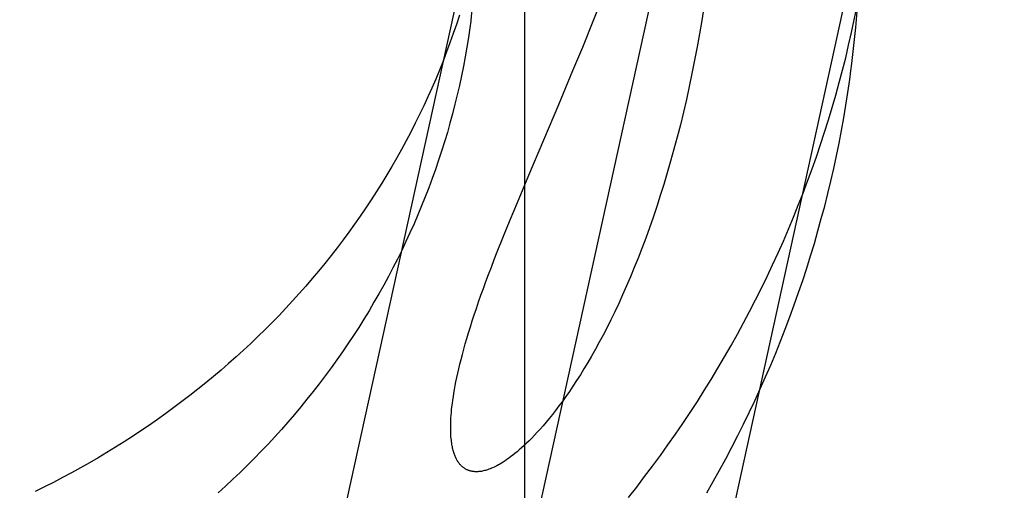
# Model space of a CAD drawing. Header units: inches. Extents: x 0 to 283, y 0 to 183.
# Tile 31 of 114: x 93.1432 to 93.2433, y 92.7 to 92.7479. Entities that reach past the tile are written whole.
import ezdxf

# ---------------------------------------------------------------- set-up
doc = ezdxf.new("R2010")
doc.units = ezdxf.units.IN
doc.header["$LTSCALE"] = 15.583333
doc.header["$MEASUREMENT"] = 0
doc.linetypes.add('HIDDEN', pattern=[0.2, 0.1, -0.1])
doc.layers.add('DEFAULT_2', color=8, linetype='HIDDEN')

msp = doc.modelspace()

# ---------------------------------------------------------------- linework, layer by layer
at = {"layer": 'DEFAULT_2', "color": 8, "linetype": 'HIDDEN'}
for p, q in [((93.19452, 93.52355), (93.19452, 92.58386)), ((93.19167, 92.76844), (93.08432, 92.27936)), ((93.21052, 92.7643), (93.10317, 92.27522)), ((93.22936, 92.76016), (93.12202, 92.27108)), ((93.20142, 92.74755), (93.20241, 92.75003)), ((93.20043, 92.74509), (93.20142, 92.74755)), ((93.19944, 92.74269), (93.20043, 92.74509)), ((93.19801, 92.73926), (93.19944, 92.74269)), ((93.19494, 92.73205), (93.19801, 92.73926)), ((93.19378, 92.72928), (93.19494, 92.73205)), ((93.19305, 92.72752), (93.19378, 92.72928)), ((93.19237, 92.72584), (93.19305, 92.72752)), ((93.19173, 92.72424), (93.19237, 92.72584))]:
    msp.add_line(p, q, dxfattribs=at)
for points in [[(93.22771, 92.74266), (93.2278, 92.74342), (93.22795, 92.74464), (93.22808, 92.74586), (93.2282, 92.74708), (93.22831, 92.74831), (93.2284, 92.74953), (93.22848, 92.75076), (93.22855, 92.75199), (93.2286, 92.75321), (93.24331, 93.25615)], [(93.18963, 92.75475), (93.18959, 92.75393), (93.18955, 92.75312), (93.1895, 92.7523), (93.18944, 92.75149), (93.18937, 92.75067), (93.18929, 92.74986), (93.1892, 92.74905), (93.1891, 92.74824), (93.18904, 92.74773)], [(93.21274, 92.74911), (93.21253, 92.74778), (93.2123, 92.74644), (93.21207, 92.7451), (93.21181, 92.74375), (93.21154, 92.74241), (93.21126, 92.74107), (93.21097, 92.73976), (93.21067, 92.73846), (93.21036, 92.73718), (93.21004, 92.73593), (93.20971, 92.73469), (93.20937, 92.73348), (93.20903, 92.73228), (93.20868, 92.73112), (93.20832, 92.72997), (93.20796, 92.72885), (93.20759, 92.72775), (93.20721, 92.72668), (93.20684, 92.72563), (93.20645, 92.72461), (93.20607, 92.72362), (93.20568, 92.72265), (93.20529, 92.7217), (93.20489, 92.72078), (93.20449, 92.71988), (93.20409, 92.71901), (93.20369, 92.71816), (93.20329, 92.71734), (93.2029, 92.71655), (93.2025, 92.71578), (93.20211, 92.71505), (93.20172, 92.71434), (93.20133, 92.71365), (93.20094, 92.71299), (93.20056, 92.71236), (93.20019, 92.71175), (93.19981, 92.71116), (93.19944, 92.7106), (93.19907, 92.71005), (93.19871, 92.70953), (93.19836, 92.70904), (93.19801, 92.70857), (93.19767, 92.70812), (93.19734, 92.7077), (93.19702, 92.7073), (93.1967, 92.70692), (93.1964, 92.70656), (93.1961, 92.70621), (93.19581, 92.70589), (93.19552, 92.70559), (93.19525, 92.7053), (93.19498, 92.70503), (93.19472, 92.70478), (93.19446, 92.70454), (93.19421, 92.70431), (93.19398, 92.7041), (93.19375, 92.7039), (93.19352, 92.70372), (93.19331, 92.70355), (93.1931, 92.70339), (93.1929, 92.70325), (93.19271, 92.70311), (93.19253, 92.70299), (93.19235, 92.70287), (93.19218, 92.70276), (93.19201, 92.70266), (93.19185, 92.70257), (93.1917, 92.70249), (93.19155, 92.70242), (93.19141, 92.70235), (93.19127, 92.70228), (93.19114, 92.70223), (93.19101, 92.70217), (93.19088, 92.70213), (93.19076, 92.70208), (93.19065, 92.70205), (93.19053, 92.70201), (93.19043, 92.70199), (93.19032, 92.70196), (93.19022, 92.70194), (93.19013, 92.70192), (93.19003, 92.70191), (93.18994, 92.7019), (93.18985, 92.70189), (93.18977, 92.70188), (93.18969, 92.70188), (93.18961, 92.70188), (93.18953, 92.70188), (93.18945, 92.70188), (93.18938, 92.70189), (93.18931, 92.70189), (93.18924, 92.7019), (93.18917, 92.70191), (93.18911, 92.70193), (93.18905, 92.70194), (93.18898, 92.70196), (93.18892, 92.70197), (93.18887, 92.70199), (93.18881, 92.70201), (93.18875, 92.70203), (93.1887, 92.70206), (93.18864, 92.70208), (93.18859, 92.70211), (93.18854, 92.70214), (93.18849, 92.70217), (93.18844, 92.7022), (93.18839, 92.70223), (93.18834, 92.70226), (93.1883, 92.7023), (93.18825, 92.70233), (93.1882, 92.70237), (93.18816, 92.70241), (93.18811, 92.70245), (93.18807, 92.70249), (93.18803, 92.70254), (93.18799, 92.70258), (93.18794, 92.70263), (93.1879, 92.70268), (93.18786, 92.70273), (93.18782, 92.70279), (93.18778, 92.70284), (93.18774, 92.7029), (93.1877, 92.70297), (93.18767, 92.70303), (93.18763, 92.7031), (93.18759, 92.70316), (93.18756, 92.70324), (93.18752, 92.70331), (93.18748, 92.70339), (93.18745, 92.70347), (93.18742, 92.70356), (93.18738, 92.70365), (93.18735, 92.70374), (93.18732, 92.70384), (93.18729, 92.70394), (93.18726, 92.70405), (93.18723, 92.70416), (93.1872, 92.70428), (93.18718, 92.7044), (93.18715, 92.70453), (93.18713, 92.70466), (93.18711, 92.7048), (93.18708, 92.70495), (93.18707, 92.7051), (93.18705, 92.70527), (93.18703, 92.70544), (93.18702, 92.70561), (93.18701, 92.7058), (93.18701, 92.70599), (93.187, 92.70619), (93.187, 92.7064), (93.187, 92.70662), (93.18701, 92.70685), (93.18702, 92.70709), (93.18703, 92.70735), (93.18705, 92.70762), (93.18707, 92.7079), (93.1871, 92.70819), (93.18713, 92.7085), (93.18717, 92.70882), (93.18722, 92.70916), (93.18727, 92.70951), (93.18733, 92.70987), (93.18739, 92.71025), (93.18746, 92.71064), (93.18754, 92.71104), (93.18763, 92.71147), (93.18772, 92.7119), (93.18783, 92.71236), (93.18794, 92.71283), (93.18806, 92.71331), (93.18819, 92.71382), (93.18833, 92.71434), (93.18849, 92.71488), (93.18865, 92.71544), (93.18882, 92.71602), (93.189, 92.71662), (93.1892, 92.71723), (93.1894, 92.71785), (93.18962, 92.7185), (93.18984, 92.71916), (93.19008, 92.71983), (93.19033, 92.72052), (93.19059, 92.72123), (93.19085, 92.72196), (93.19114, 92.7227), (93.19143, 92.72346), (93.19173, 92.72424)], [(93.20509, 92.69927), (93.20592, 92.70032), (93.20673, 92.70138), (93.20754, 92.70245), (93.20833, 92.70352), (93.2091, 92.70461), (93.20987, 92.7057), (93.21062, 92.7068), (93.21136, 92.70791), (93.21209, 92.70902), (93.2128, 92.71015), (93.2135, 92.71128), (93.21418, 92.71241), (93.21486, 92.71356), (93.21552, 92.71471), (93.21616, 92.71587), (93.2168, 92.71703), (93.21741, 92.7182), (93.21802, 92.71938), (93.21861, 92.72056), (93.21919, 92.72175), (93.21975, 92.72294), (93.2203, 92.72414), (93.22084, 92.72535), (93.22136, 92.72656), (93.22187, 92.72778), (93.22236, 92.729), (93.22284, 92.73023), (93.22331, 92.73146), (93.22376, 92.73269), (93.2242, 92.73393), (93.22462, 92.73518), (93.22503, 92.73643), (93.22542, 92.73768), (93.2258, 92.73894), (93.22617, 92.7402), (93.22652, 92.74147), (93.22685, 92.74274), (93.22718, 92.74401), (93.22748, 92.74529), (93.22777, 92.74657), (93.22805, 92.74785), (93.22831, 92.74914)], [(93.18789, 92.74834), (93.18758, 92.7474), (93.18726, 92.74646), (93.18693, 92.74553), (93.18659, 92.7446), (93.18623, 92.74367), (93.18586, 92.74275), (93.18548, 92.74183), (93.18508, 92.74092), (93.18468, 92.74002), (93.18426, 92.73911), (93.18383, 92.73822), (93.18339, 92.73733), (93.18294, 92.73644), (93.18248, 92.73556), (93.182, 92.73468), (93.18152, 92.73381), (93.18102, 92.73295), (93.18051, 92.73209), (93.17999, 92.73124), (93.17946, 92.7304), (93.17892, 92.72956), (93.17837, 92.72872), (93.1778, 92.7279), (93.17723, 92.72708), (93.17664, 92.72626), (93.17605, 92.72546), (93.17544, 92.72466), (93.17483, 92.72387), (93.1742, 92.72308), (93.17356, 92.7223), (93.17292, 92.72153), (93.17226, 92.72077), (93.17159, 92.72001), (93.17092, 92.71926), (93.17023, 92.71852), (93.16954, 92.71779), (93.16883, 92.71707), (93.16812, 92.71635), (93.16739, 92.71564), (93.16666, 92.71494), (93.16592, 92.71425), (93.16517, 92.71357), (93.16441, 92.71289), (93.16364, 92.71222), (93.16286, 92.71157), (93.16208, 92.71092), (93.16128, 92.71028), (93.16048, 92.70964), (93.15967, 92.70902), (93.15885, 92.70841), (93.15803, 92.7078), (93.15719, 92.70721), (93.15635, 92.70662), (93.1555, 92.70605), (93.15464, 92.70548), (93.15378, 92.70492), (93.15291, 92.70437), (93.15203, 92.70383), (93.15114, 92.7033), (93.15025, 92.70278), (93.14935, 92.70227), (93.14844, 92.70177), (93.14753, 92.70128), (93.14661, 92.7008), (93.14568, 92.70033), (93.14475, 92.69987)], [(93.18904, 92.74773), (93.18894, 92.74703), (93.1888, 92.74605), (93.18864, 92.74507), (93.18847, 92.7441), (93.18829, 92.74313), (93.18809, 92.74216), (93.18789, 92.74119), (93.18767, 92.74023), (93.18743, 92.73927), (93.18719, 92.73831), (93.18693, 92.73735), (93.18666, 92.7364), (93.18637, 92.73545), (93.18608, 92.73451), (93.18577, 92.73357), (93.18545, 92.73263), (93.18512, 92.7317), (93.18477, 92.73077), (93.18441, 92.72984), (93.18404, 92.72892), (93.18366, 92.72801), (93.18327, 92.72709), (93.18286, 92.72619), (93.18245, 92.72529), (93.18202, 92.72439), (93.18158, 92.7235), (93.18113, 92.72261), (93.18066, 92.72173), (93.18019, 92.72086), (93.1797, 92.71999), (93.1792, 92.71912), (93.1787, 92.71826), (93.17818, 92.71741), (93.17765, 92.71657), (93.1771, 92.71573), (93.17655, 92.71489), (93.17599, 92.71407), (93.17541, 92.71325), (93.17483, 92.71244), (93.17423, 92.71163), (93.17363, 92.71083), (93.17301, 92.71004), (93.17238, 92.70925), (93.17175, 92.70847), (93.1711, 92.7077), (93.17044, 92.70694), (93.16978, 92.70618), (93.1691, 92.70544), (93.16842, 92.7047), (93.16772, 92.70396), (93.16702, 92.70324), (93.1663, 92.70252), (93.16558, 92.70181), (93.16484, 92.70111), (93.1641, 92.70042), (93.16335, 92.69974)], [(93.21304, 92.69973), (93.2137, 92.70088), (93.21435, 92.70204), (93.21498, 92.7032), (93.2156, 92.70437), (93.2162, 92.70555), (93.2168, 92.70673), (93.21737, 92.70792), (93.21794, 92.70911), (93.21849, 92.71031), (93.21902, 92.71152), (93.21955, 92.71273), (93.22006, 92.71395), (93.22055, 92.71517), (93.22103, 92.7164), (93.2215, 92.71763), (93.22195, 92.71887), (93.22238, 92.72011), (93.22281, 92.72135), (93.22321, 92.7226), (93.22361, 92.72386), (93.22399, 92.72511), (93.22435, 92.72638), (93.2247, 92.72764), (93.22504, 92.72891), (93.22536, 92.73018), (93.22567, 92.73146), (93.22596, 92.73274), (93.22624, 92.73402), (93.2265, 92.73531), (93.22675, 92.7366), (93.22698, 92.73789), (93.2272, 92.73918), (93.2274, 92.74048), (93.22759, 92.74178), (93.22771, 92.74266)]]:
    msp.add_lwpolyline(points, dxfattribs=at)

doc.saveas('drawing.dxf')
